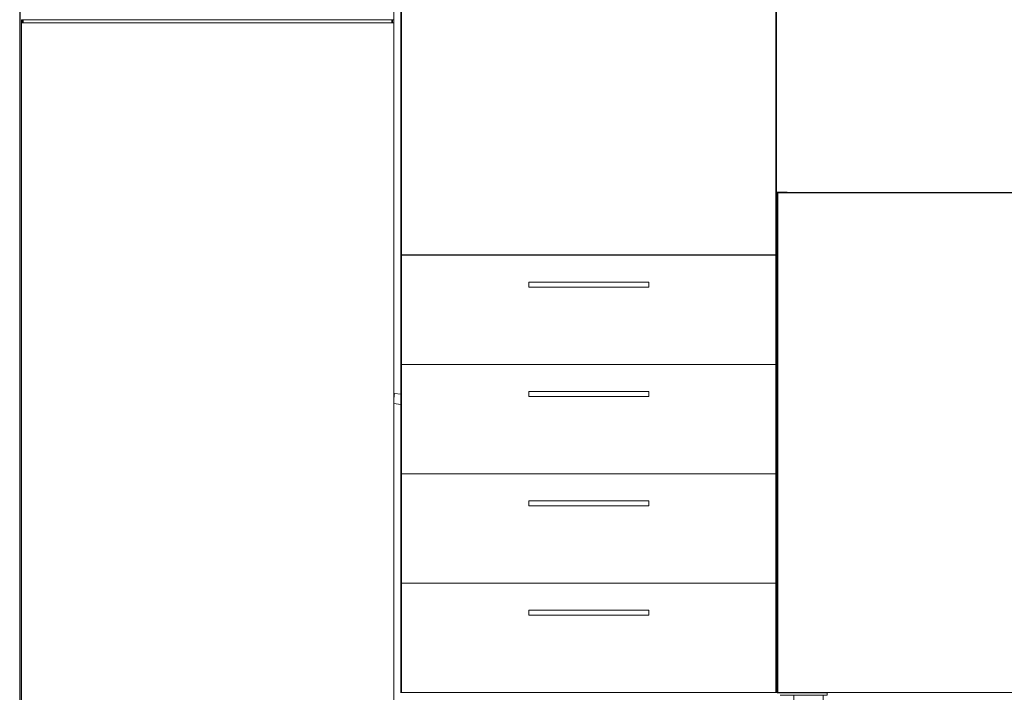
# Model space of a CAD drawing. Header units: millimetres. Extents: x -20716 to -17420, y -600 to 2500.
# Tile 2 of 14: x -20616 to -19043, y 146 to 1220. Entities that reach past the tile are written whole.
import ezdxf

# ---------------------------------------------------------------- set-up
doc = ezdxf.new("R2010")
doc.units = ezdxf.units.MM
for name, color, linetype, lineweight in [('A-WALL', 113, 'Continuous', 25), ('G-IMPT', 8, 'Continuous', 18), ('I-FURN', 30, 'Continuous', 18), ('M-EQPM', 50, 'Continuous', 18), ('P-PIPE', 3, 'Continuous', 18)]:
    doc.layers.add(name, color=color, linetype=linetype, lineweight=lineweight)

# ---------------------------------------------------------------- blocks, each defined once
blk = doc.blocks.new('HC_Heat Pump_GM_Saunier Duval_GeniaSet TEK_IS_kit complet_2C - HA 10-7_2 STB-985960-Coupe vue face')
at = {"layer": 'M-EQPM'}
for p, q in [((-20017.9, 1220), (-20017.9, 1900)), ((-20612.9, 1215), (-20612.9, 1220)), ((-20612.9, 1220), (-20610.9, 1220)), ((-20612.9, 1215), (-20612.9, 10)), ((-20610.9, 1215), (-20612.9, 1215)), ((-20610.9, 1215), (-20610.9, 1220)), ((-20019.9, 1220), (-20610.9, 1220)), ((-20610.9, 1215), (-20019.9, 1215)), ((-20609.9, 1220), (-20609.9, 1215)), ((-20020.9, 1220), (-20020.9, 1215)), ((-20019.9, 1220), (-20019.9, 1215)), ((-20019.9, 1220), (-20017.9, 1220)), ((-20017.9, 1215), (-20019.9, 1215)), ((-20017.9, 1215), (-20017.9, 1220)), ((-20017.9, 10), (-20017.9, 1215))]:
    blk.add_line(p, q, dxfattribs=at)
blk = doc.blocks.new('Kitchen_Cabinets_FINSA_Pro-Oven-Larder-unit-rd4d_Blanc - Height - _2000 mm_-1376609-Coupe vue face')
at = {"layer": 'G-IMPT', "flags": 128}
for points in [[(-19780.9, 800.7), (-19780.7, 800.7), (-19779.9, 800.7), (-19778.9, 800.7), (-19777.8, 800.7), (-19776.6, 800.7), (-19775.3, 800.7), (-19774, 800.7)], [(-19774, 792.7), (-19775.3, 792.7), (-19776.6, 792.7), (-19777.8, 792.7), (-19778.9, 792.7), (-19779.9, 792.7), (-19780.7, 792.7), (-19780.9, 792.7)], [(-19639, 800.7), (-19637.7, 800.7), (-19636.5, 800.7), (-19635.3, 800.7), (-19634.1, 800.7), (-19633.2, 800.7), (-19632.4, 800.7), (-19632.2, 800.7)], [(-19632.2, 792.7), (-19632.4, 792.7), (-19633.2, 792.7), (-19634.1, 792.7), (-19635.3, 792.7), (-19636.5, 792.7), (-19637.7, 792.7), (-19639, 792.7)], [(-19780.9, 626.2), (-19780.7, 626.2), (-19779.9, 626.2), (-19778.9, 626.2), (-19777.8, 626.2), (-19776.6, 626.2), (-19775.3, 626.2), (-19774, 626.2)], [(-19774, 618.2), (-19775.3, 618.2), (-19776.6, 618.2), (-19777.8, 618.2), (-19778.9, 618.2), (-19779.9, 618.2), (-19780.7, 618.2), (-19780.9, 618.2)], [(-19639, 626.2), (-19637.7, 626.2), (-19636.5, 626.2), (-19635.3, 626.2), (-19634.1, 626.2), (-19633.2, 626.2), (-19632.4, 626.2), (-19632.2, 626.2)], [(-19632.2, 618.2), (-19632.4, 618.2), (-19633.2, 618.2), (-19634.1, 618.2), (-19635.3, 618.2), (-19636.5, 618.2), (-19637.7, 618.2), (-19639, 618.2)], [(-19780.9, 451.7), (-19780.7, 451.7), (-19779.9, 451.7), (-19778.9, 451.7), (-19777.8, 451.7), (-19776.6, 451.7), (-19775.3, 451.7), (-19774, 451.7)], [(-19774, 443.7), (-19775.3, 443.7), (-19776.6, 443.7), (-19777.8, 443.7), (-19778.9, 443.7), (-19779.9, 443.7), (-19780.7, 443.7), (-19780.9, 443.7)], [(-19639, 451.7), (-19637.7, 451.7), (-19636.5, 451.7), (-19635.3, 451.7), (-19634.1, 451.7), (-19633.2, 451.7), (-19632.4, 451.7), (-19632.2, 451.7)], [(-19632.2, 443.7), (-19632.4, 443.7), (-19633.2, 443.7), (-19634.1, 443.7), (-19635.3, 443.7), (-19636.5, 443.7), (-19637.7, 443.7), (-19639, 443.7)], [(-19780.9, 277.2), (-19780.7, 277.2), (-19779.9, 277.2), (-19778.9, 277.2), (-19777.8, 277.2), (-19776.6, 277.2), (-19775.3, 277.2), (-19774, 277.2)], [(-19774, 269.2), (-19775.3, 269.2), (-19776.6, 269.2), (-19777.8, 269.2), (-19778.9, 269.2), (-19779.9, 269.2), (-19780.7, 269.2), (-19780.9, 269.2)], [(-19639, 277.2), (-19637.7, 277.2), (-19636.5, 277.2), (-19635.3, 277.2), (-19634.1, 277.2), (-19633.2, 277.2), (-19632.4, 277.2), (-19632.2, 277.2)], [(-19632.2, 269.2), (-19632.4, 269.2), (-19633.2, 269.2), (-19634.1, 269.2), (-19635.3, 269.2), (-19636.5, 269.2), (-19637.7, 269.2), (-19639, 269.2)]]:
    blk.add_lwpolyline(points, dxfattribs=at)
at = {"layer": 'I-FURN'}
for p, q in [((-20006.7, 2144.7), (-20006.7, 144.7)), ((-20005.5, 2143.7), (-20005.5, 844.2)), ((-19407.5, 844.2), (-19407.5, 2143.7)), ((-19406.7, 144.7), (-19406.7, 2144.7)), ((-20005.5, 844.2), (-19407.5, 844.2)), ((-19407.5, 843.7), (-20005.5, 843.7)), ((-20005.5, 843.7), (-20005.5, 669.2)), ((-19990.7, 843.7), (-19990.7, 844.2)), ((-19422.7, 844.2), (-19422.7, 843.7)), ((-19407.5, 669.2), (-19407.5, 843.7)), ((-19802.5, 800.7), (-19802.5, 792.7)), ((-19610.5, 800.7), (-19802.5, 800.7)), ((-19802.5, 792.7), (-19610.5, 792.7)), ((-19610.5, 792.7), (-19610.5, 800.7)), ((-19407.5, 669.2), (-20005.5, 669.2)), ((-20005.5, 669.2), (-20005.5, 494.7)), ((-20005.5, 669.2), (-19407.5, 669.2)), ((-19407.5, 494.7), (-19407.5, 669.2)), ((-19802.5, 626.2), (-19802.5, 618.2)), ((-19610.5, 626.2), (-19802.5, 626.2)), ((-19802.5, 618.2), (-19610.5, 618.2)), ((-19610.5, 618.2), (-19610.5, 626.2)), ((-20005.5, 494.7), (-19407.5, 494.7)), ((-19407.5, 494.7), (-20005.5, 494.7)), ((-20005.5, 494.7), (-20005.5, 320.2)), ((-19407.5, 320.2), (-19407.5, 494.7)), ((-19802.5, 451.7), (-19802.5, 443.7)), ((-19610.5, 451.7), (-19802.5, 451.7)), ((-19802.5, 443.7), (-19610.5, 443.7)), ((-19610.5, 443.7), (-19610.5, 451.7)), ((-19407.5, 320.2), (-20005.5, 320.2)), ((-20005.5, 320.2), (-20005.5, 145.7)), ((-20005.5, 320.2), (-19407.5, 320.2)), ((-19407.5, 145.7), (-19407.5, 320.2)), ((-19802.5, 277.2), (-19802.5, 269.2)), ((-19610.5, 277.2), (-19802.5, 277.2)), ((-19802.5, 269.2), (-19610.5, 269.2)), ((-19610.5, 269.2), (-19610.5, 277.2)), ((-20005.5, 145.7), (-19407.5, 145.7))]:
    blk.add_line(p, q, dxfattribs=at)
blk = doc.blocks.new('Kitchen_Cabinets_FINSA_Pro-Base-Sink-unit-1200-blanc - Opening Type - _Two hinged doors_ Height - _800 mm_-1380536-Coupe vue face')
at = {"layer": 'G-IMPT'}
for p, q in [((-19325.5, 141), (-19325.5, 145)), ((-18285.5, 145), (-18285.5, 141)), ((-19379, 141), (-19379, 119)), ((-19379, 141), (-19379, 119)), ((-19332, 119), (-19332, 141)), ((-19332, 119), (-19332, 141)), ((-18279, 141), (-18279, 119)), ((-18279, 141), (-18279, 119)), ((-18232, 119), (-18232, 141)), ((-18232, 119), (-18232, 141)), ((-19372.2, 119), (-19372.2, 90.1)), ((-19372.2, 119), (-19372.2, 21)), ((-19338.7, 90.1), (-19338.7, 119)), ((-19338.7, 21), (-19338.7, 119)), ((-18272.2, 119), (-18272.2, 90.1)), ((-18272.2, 119), (-18272.2, 21)), ((-18238.7, 90.1), (-18238.7, 119)), ((-18238.7, 21), (-18238.7, 119)), ((-19372.2, 55.8), (-19372.2, 21)), ((-19338.7, 21), (-19338.7, 55.8)), ((-18272.2, 55.8), (-18272.2, 21)), ((-18238.7, 21), (-18238.7, 55.8)), ((-19378.5, 17), (-19378.5, 1)), ((-19370, 21), (-19370, 17)), ((-19341, 17), (-19341, 21)), ((-19332.5, 1), (-19332.5, 17)), ((-18278.5, 17), (-18278.5, 0)), ((-18270, 21), (-18270, 17)), ((-18241, 17), (-18241, 21)), ((-18232.5, 0), (-18232.5, 17))]:
    blk.add_line(p, q, dxfattribs=at)
at = {"layer": 'G-IMPT', "flags": 128}
for points in [[(-18860.4, 872.2), (-18860.4, 873.5), (-18860.4, 874.8), (-18860.4, 876), (-18860.4, 877.2), (-18860.4, 878.1), (-18860.4, 878.9), (-18860.4, 879.1)], [(-18852.4, 879.1), (-18852.4, 878.9), (-18852.4, 878.1), (-18852.4, 877.2), (-18852.4, 876), (-18852.4, 874.8), (-18852.4, 873.5), (-18852.4, 872.2)], [(-18758.6, 872.2), (-18758.6, 873.5), (-18758.6, 874.8), (-18758.6, 876), (-18758.6, 877.2), (-18758.6, 878.1), (-18758.6, 878.9), (-18758.6, 879.1)], [(-18750.6, 879.1), (-18750.6, 878.9), (-18750.6, 878.1), (-18750.6, 877.2), (-18750.6, 876), (-18750.6, 874.8), (-18750.6, 873.5), (-18750.6, 872.2)], [(-18860.4, 730.4), (-18860.4, 730.6), (-18860.4, 731.4), (-18860.4, 732.3), (-18860.4, 733.5), (-18860.4, 734.7), (-18860.4, 736), (-18860.4, 737.2)], [(-18852.4, 737.2), (-18852.4, 736), (-18852.4, 734.7), (-18852.4, 733.5), (-18852.4, 732.3), (-18852.4, 731.4), (-18852.4, 730.6), (-18852.4, 730.4)], [(-18758.6, 730.4), (-18758.6, 730.6), (-18758.6, 731.4), (-18758.6, 732.3), (-18758.6, 733.5), (-18758.6, 734.7), (-18758.6, 736), (-18758.6, 737.2)], [(-18750.6, 737.2), (-18750.6, 736), (-18750.6, 734.7), (-18750.6, 733.5), (-18750.6, 732.3), (-18750.6, 731.4), (-18750.6, 730.6), (-18750.6, 730.4)]]:
    blk.add_lwpolyline(points, dxfattribs=at)
at = {"layer": 'I-FURN'}
for p, q in [((-19405.5, 144.7), (-19405.5, 944.7)), ((-19389.5, 944.7), (-19405.5, 944.7)), ((-19404.6, 145.7), (-19404.6, 943.7)), ((-18806.6, 943.7), (-19404.6, 943.7)), ((-19389.5, 944.7), (-19389.5, 943.7)), ((-19379.5, 944.1), (-19389.5, 944.1)), ((-19379.5, 943.7), (-19379.5, 944.2)), ((-18231.5, 944.2), (-19379.5, 944.2)), ((-18806.6, 943.7), (-18806.6, 145.7)), ((-18804.4, 145.7), (-18804.4, 943.7)), ((-18206.4, 943.7), (-18804.4, 943.7)), ((-18231.5, 944.2), (-18231.5, 943.7)), ((-18221.5, 944.1), (-18231.5, 944.1)), ((-18221.5, 943.7), (-18221.5, 944.7)), ((-18205.5, 944.7), (-18221.5, 944.7)), ((-18206.4, 943.7), (-18206.4, 145.7)), ((-18205.5, 944.7), (-18205.5, 144.7)), ((-18806.6, 928.2), (-18804.4, 928.2)), ((-18852.4, 900.7), (-18860.4, 900.7)), ((-18860.4, 900.7), (-18860.4, 708.7)), ((-18852.4, 708.7), (-18852.4, 900.7)), ((-18750.6, 900.7), (-18758.6, 900.7)), ((-18758.6, 900.7), (-18758.6, 708.7)), ((-18750.6, 708.7), (-18750.6, 900.7)), ((-18860.4, 708.7), (-18852.4, 708.7)), ((-18758.6, 708.7), (-18750.6, 708.7)), ((-18804.4, 376.7), (-18806.6, 376.7)), ((-18806.6, 163.7), (-18804.4, 163.7)), ((-18804.4, 161.2), (-18806.6, 161.2)), ((-19405.5, 144.7), (-19389.5, 144.7)), ((-19404.6, 145.7), (-18806.6, 145.7)), ((-19389.5, 145.7), (-19389.5, 144.7)), ((-19389.5, 145.2), (-18221.5, 145.2)), ((-19371.6, 145), (-19389.5, 145)), ((-19371.6, 145), (-19325.5, 145)), ((-19325.5, 145), (-19325.5, 145)), ((-18804.4, 145.7), (-18206.4, 145.7)), ((-18285.5, 145), (-18285.5, 145)), ((-18285.5, 145), (-18239.4, 145)), ((-18221.5, 145), (-18239.4, 145)), ((-18221.5, 144.7), (-18221.5, 145.7)), ((-18221.5, 144.7), (-18205.5, 144.7)), ((-19400.9, 141), (-19371.6, 141)), ((-19325.5, 141), (-19371.6, 141)), ((-19325.5, 141), (-19325.5, 141)), ((-18285.5, 141), (-18285.5, 141)), ((-18239.4, 141), (-18285.5, 141)), ((-18239.4, 141), (-18206, 141)), ((-19379, 119), (-19378.9, 119)), ((-19379, 119), (-19377.6, 119)), ((-19332, 119), (-19377.6, 119)), ((-19332, 119), (-19332.1, 119)), ((-18278.9, 119), (-18279, 119)), ((-18233.4, 119), (-18279, 119)), ((-18233.4, 119), (-18232, 119)), ((-18232.1, 119), (-18232, 119)), ((-19378.5, 17), (-19378.5, 17)), ((-19335, 17), (-19378.5, 17)), ((-19372.2, 21), (-19372.1, 21)), ((-19372.2, 21), (-19357.3, 21)), ((-19338.7, 21), (-19357.3, 21)), ((-19338.7, 21), (-19338.8, 21)), ((-19335, 17), (-19332.5, 17)), ((-19332.5, 17), (-19332.5, 17)), ((-18278.5, 17), (-18278.5, 17)), ((-18278.5, 17), (-18276, 17)), ((-18232.5, 17), (-18276, 17)), ((-18272.1, 21), (-18272.2, 21)), ((-18253.6, 21), (-18272.2, 21)), ((-18253.6, 21), (-18238.7, 21)), ((-18238.8, 21), (-18238.7, 21)), ((-18232.5, 17), (-18232.5, 17))]:
    blk.add_line(p, q, dxfattribs=at)

msp = doc.modelspace()

# ---------------------------------------------------------------- linework, layer by layer
at = {"layer": 'A-WALL'}
msp.add_line((-20615.5, 2500), (-20615.5, -600), dxfattribs=at)
at = {"layer": 'P-PIPE'}
for p, q in [((-20006.7, 621.7), (-20017, 622.9)), ((-20017.9, 606.9), (-20006.7, 605.5)), ((-19405.5, 580.3), (-19406.7, 580.3)), ((-19406.7, 564.2), (-19405.5, 564.3))]:
    msp.add_line(p, q, dxfattribs=at)
at = {"layer": 'P-PIPE', "color": 1}
for p, q in [((-19405.5, 596.9), (-19406.7, 596.9)), ((-19405.5, 360), (-19406.7, 360)), ((-19406.7, 340), (-19405.5, 340))]:
    msp.add_line(p, q, dxfattribs=at)
at = {"layer": 'P-PIPE', "color": 5}
for p, q in [((-19405.5, 486.6), (-19406.7, 486.6)), ((-19406.7, 454.6), (-19405.5, 454.6)), ((-19405.5, 310), (-19406.7, 310)), ((-19406.7, 290), (-19405.5, 290))]:
    msp.add_line(p, q, dxfattribs=at)
at = {"layer": 'P-PIPE'}
for start_param, end_param in [(4.713519, 6.283185), (0.26293, 1.496652), (4.638244, 4.713519)]:
    msp.add_ellipse((-20017.9, 615), major_axis=(0.98, 7.94), ratio=0.009146, start_param=start_param, end_param=end_param, dxfattribs=at)

# ---------------------------------------------------------------- block references
at = {"layer": 'I-FURN'}
for name in ['Kitchen_Cabinets_FINSA_Pro-Oven-Larder-unit-rd4d_Blanc - Height - _2000 mm_-1376609-Coupe vue face', 'Kitchen_Cabinets_FINSA_Pro-Base-Sink-unit-1200-blanc - Opening Type - _Two hinged doors_ Height - _800 mm_-1380536-Coupe vue face']:
    msp.add_blockref(name, (0, 0), dxfattribs=at)
at = {"layer": 'M-EQPM'}
msp.add_blockref('HC_Heat Pump_GM_Saunier Duval_GeniaSet TEK_IS_kit complet_2C - HA 10-7_2 STB-985960-Coupe vue face', (0, 0), dxfattribs=at)

doc.saveas('drawing.dxf')
